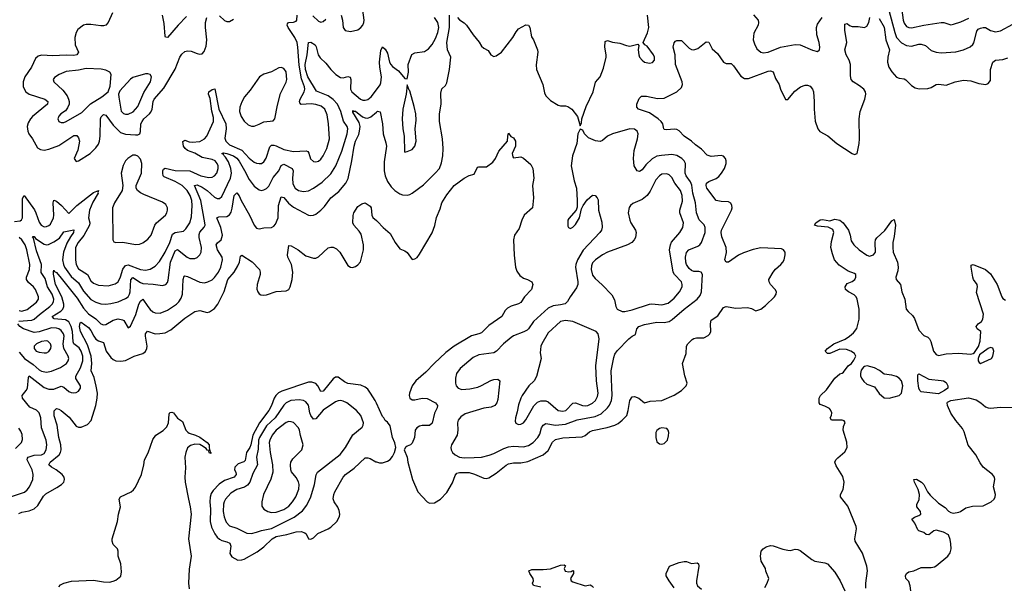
# Model space of a CAD drawing. Header units: inches. Extents: x 1649636 to 1815363, y 506543 to 641975.
# Tile 52 of 256: x 1737113 to 1745082, y 531446 to 536034. Entities that reach past the tile are written whole.
import ezdxf

# ---------------------------------------------------------------- set-up
doc = ezdxf.new("R2010")
doc.units = ezdxf.units.IN
doc.header["$MEASUREMENT"] = 0
doc.layers.add('B7533', color=7, linetype='Continuous')
doc.layers.add('B7543', color=7, linetype='Continuous')

msp = doc.modelspace()

# ---------------------------------------------------------------- linework, layer by layer
at = {"layer": 'B7533', "color": 5}
for points, elevation in [([(1737070, 534399.7), (1737116, 534404), (1737127.9, 534412.1), (1737135.3, 534430), (1737135, 534585), (1737150, 534610.2), (1737232.7, 534492.7), (1737244.5, 534470), (1737270, 534393.4), (1737286.4, 534370), (1737310, 534355.3), (1737330, 534358.5), (1737350, 534367.8), (1737361.2, 534378.8), (1737386, 534430), (1737389.9, 534450.1), (1737384, 534550), (1737390, 534571.8), (1737410, 534564.1), (1737450.1, 534530), (1737510, 534465.3), (1737575, 534530), (1737710, 534633.5), (1737750, 534651.5), (1737744.7, 534635.3), (1737747.1, 534630), (1737703.8, 534556.2), (1737679.3, 534490), (1737670.1, 534430.1), (1737679.4, 534390), (1737677.2, 534370), (1737633.3, 534286.7), (1737585.7, 534230), (1737565.9, 534190), (1737563.6, 534090), (1737571.3, 534050), (1737590, 534015.2), (1737661.6, 533970), (1737690, 533919.7), (1737710, 533900.2), (1737750, 533884.8), (1737830, 533878.3), (1737886.2, 533893.8), (1737910, 533910.3), (1737929.5, 533950.5), (1737946.6, 534013.4), (1737970, 534044.1), (1737990, 534048), (1738090, 534010.6), (1738130, 534004.2), (1738170, 534014), (1738210, 534037.1), (1738243.9, 534076.1), (1738290, 534150.2), (1738328.5, 534230), (1738350, 534296.1), (1738370, 534309.6), (1738437.6, 534322.4), (1738458.7, 534341.3), (1738488.8, 534390), (1738503.9, 534436.1), (1738509, 534529), (1738506, 534570), (1738492, 534610), (1738467.2, 534650), (1738427.6, 534690), (1738370, 534724.1), (1738282.2, 534762.2), (1738275.2, 534770), (1738271.2, 534790), (1738270.7, 534810), (1738276.5, 534823.5), (1738289.9, 534830.1), (1738370, 534812), (1738490, 534810.1), (1738580.3, 534770), (1738643.9, 534756.1), (1738670, 534758.4), (1738690, 534768), (1738708.5, 534791.5), (1738719.5, 534830), (1738718.3, 534850), (1738711.7, 534870), (1738694.6, 534890), (1738670, 534902.5), (1738590, 534916.7), (1738530, 534952.4), (1738470, 534975.4), (1738451.1, 534990), (1738439.9, 535010), (1738432.3, 535047.7), (1738450, 535056.8), (1738484.7, 535044.7), (1738510, 535041.3), (1738570, 535047), (1738610, 535068.3), (1738628.6, 535091.4), (1738682.5, 535210), (1738682.1, 535242.1), (1738668.2, 535291.8), (1738654.5, 535394.5), (1738641.1, 535430), (1738644, 535450), (1738670, 535467.6), (1738693.6, 535473.6), (1738723.8, 535310), (1738780.4, 535190), (1738784.3, 535150), (1738773.3, 535073.3), (1738780.1, 535050), (1738810, 535021.3), (1738910, 534978.4), (1738970, 534913.6), (1739010, 534880.6), (1739030, 534871.1), (1739050, 534868), (1739070, 534870.3), (1739090, 534883.7), (1739107.6, 534912.4), (1739136.5, 535003.5), (1739150, 535018.7), (1739170, 535018.8), (1739190, 535011.5), (1739250, 534981.2), (1739330, 534965.1), (1739432.6, 534972.6), (1739445, 534965), (1739452.6, 534952.6), (1739466.1, 534906.1), (1739490, 534884.9), (1739510, 534883.2), (1739530, 534889.2), (1739550, 534904), (1739570, 534930.4), (1739598.8, 534990), (1739621.6, 535070), (1739613.3, 535190), (1739602.3, 535262.3), (1739581.6, 535310), (1739552.9, 535332.9), (1739510, 535347), (1739473, 535353), (1739390, 535348.2), (1739380.4, 535360.4), (1739377.1, 535370), (1739383.1, 535390), (1739416.6, 535450), (1739421.8, 535470), (1739419.2, 535490), (1739394.9, 535554.9), (1739374.3, 535665.7), (1739365, 535810), (1739358, 535850), (1739340.2, 535890), (1739285.4, 535970), (1739277.1, 535990), (1739280.2, 535999.8), (1739288.1, 536011.9), (1739330, 536013.5), (1739350, 536021.1), (1739355.8, 536030), (1739359.2, 536070)], 380), ([(1737864.8, 536090), (1737830, 536011.1), (1737811.4, 535990), (1737790, 535982.7), (1737770, 535983), (1737690, 535994.8), (1737650, 535995), (1737628.2, 535990), (1737584.5, 535955.5), (1737569.3, 535930.7), (1737558.4, 535890), (1737563.1, 535830), (1737589.3, 535770), (1737576.1, 535750), (1737550, 535744.7), (1737490, 535747), (1737381.7, 535741.7), (1737290, 535745.4), (1737262, 535738), (1737241.2, 535718.8), (1737208.6, 535650), (1737154.7, 535570), (1737141.6, 535530), (1737142.4, 535490), (1737163.6, 535450), (1737190.4, 535430), (1737316.5, 535390), (1737341.8, 535370), (1737336.9, 535350), (1737216.9, 535250), (1737200.6, 535230), (1737182.2, 535197.8), (1737174, 535170), (1737178, 535130), (1737187.3, 535110), (1737217.2, 535070), (1737257.1, 534997.1), (1737282.2, 534982.2), (1737310, 534977.6), (1737350, 534985.5), (1737430, 535016.2), (1737550, 535094.6), (1737574.6, 535094.6), (1737590, 535077.1), (1737596.5, 535050), (1737583.9, 534976.1), (1737553, 534910), (1737570, 534886), (1737590, 534890.6), (1737683.1, 534950), (1737730, 534995.2), (1737750, 535024.7), (1737759.6, 535050), (1737765.3, 535090), (1737767.5, 535230), (1737773.4, 535246.6), (1737790, 535266.3), (1737810, 535259.6), (1737870, 535179.4), (1737930, 535120.2), (1737970, 535107), (1738050, 535100.9), (1738070, 535100.4), (1738086, 535110), (1738091.9, 535128.1), (1738094.7, 535190), (1738103, 535210), (1738117, 535230), (1738164.8, 535270), (1738175.4, 535284.6), (1738184.9, 535310), (1738192.7, 535370), (1738201.9, 535390), (1738280.7, 535479.3), (1738370, 535633.8), (1738410.3, 535729.7), (1738425.7, 535754.3), (1738450, 535775.8), (1738470, 535782.5), (1738500, 535780), (1738550, 535758.6), (1738570, 535754.6), (1738590, 535758.4), (1738605.1, 535774.9), (1738621.8, 535818.2), (1738628.7, 535870), (1738617.3, 535970), (1738617.3, 536010), (1738627.9, 536052.1)], 420), ([(1738461.7, 536058.3), (1738394.6, 535990), (1738310, 535888.3), (1738293.3, 535893.3), (1738290, 535899), (1738282.7, 536002.7), (1738267.8, 536070)], 420), ([(1738730, 536063.9), (1738770, 536027.6), (1738790, 536018), (1738810, 536019.5), (1738842.7, 536037.3)], 420), ([(1739486.1, 536066.1), (1739530, 536020.3), (1739550, 536013.6), (1739570, 536019.7), (1739590, 536037.3)], 380), ([(1739713.8, 536070), (1739726.7, 536030), (1739730.4, 535970), (1739746, 535946), (1739790, 535937.6), (1739850, 535952.4), (1739873.3, 535970), (1739889.6, 535990), (1739897.2, 536010), (1739901, 536030), (1739891.2, 536110)], 380), ([(1737106.3, 533593.7), (1737210, 533601), (1737230, 533608.1), (1737273, 533647), (1737356.5, 533710), (1737376.5, 533730), (1737386.7, 533750), (1737388.9, 533770), (1737377.1, 533810), (1737338.8, 533870), (1737318.6, 533938.6), (1737285.5, 533985.5), (1737289.5, 534050), (1737250, 534161), (1737223.6, 534263.6), (1737217.6, 534270), (1737222.2, 534277.8), (1737230, 534277.8), (1737242.1, 534262.1), (1737310, 534215.8), (1737330, 534211.4), (1737346.1, 534213.9), (1737390, 534235), (1737435.8, 534264.2), (1737470, 534314.5), (1737551.1, 534331.1), (1737547.9, 534310), (1737523.4, 534276.6), (1737494.8, 534225.2), (1737468, 534150), (1737460.1, 534090), (1737467.5, 534050), (1737476.8, 534030), (1737530, 533953), (1737590, 533904.2), (1737630, 533835.3), (1737690, 533768.7), (1737730, 533745.1), (1737770, 533732.4), (1737810, 533729.4), (1737850, 533736.3), (1737910.3, 533750.3), (1737970, 533776), (1737990, 533790.2), (1738001.9, 533810), (1738006.7, 533830), (1738012.2, 533927.8), (1738030, 533946.8), (1738090, 533906.6), (1738110, 533898.4), (1738192.9, 533892.9), (1738270, 533881.7), (1738294.5, 533890), (1738310, 533905.5), (1738316, 533924), (1738333.1, 534070), (1738370, 534160.7), (1738390, 534172), (1738469.6, 534109.6), (1738490, 534099.8), (1738530, 534099.7), (1738550, 534109.2), (1738570.4, 534129.6), (1738581, 534150), (1738585, 534190), (1738565.7, 534270), (1738564.6, 534295.4), (1738570, 534313.8), (1738606.5, 534353.5), (1738613, 534370), (1738612.6, 534387.4), (1738578.8, 534570), (1738528.3, 534691.7), (1738550, 534695.8), (1738590, 534677.4), (1738630.4, 534650.4), (1738690, 534597.7), (1738710, 534585.8), (1738730, 534584.5), (1738750, 534601.7), (1738819.7, 534750), (1738828.3, 534790), (1738822.9, 534830), (1738802.8, 534882.8), (1738779.7, 534919.7), (1738767.9, 534930), (1738763.2, 534943.2), (1738750, 534950.8), (1738763.3, 534956.7), (1738788.6, 534951.4), (1738843.5, 534930), (1738871.6, 534911.6), (1738890, 534887.9), (1738933, 534813), (1738970, 534739.7), (1739010, 534686), (1739050, 534654.9), (1739070, 534651.6), (1739090, 534655.6), (1739110, 534666.3), (1739130, 534685.3), (1739163.2, 534756.8), (1739210.5, 534810), (1739230, 534853.4), (1739250, 534864.7), (1739318.6, 534830), (1739325.3, 534810), (1739319.6, 534750), (1739324.3, 534704.3), (1739342, 534670), (1739370, 534650.2), (1739410, 534641.8), (1739450, 534648.4), (1739490, 534668.2), (1739560.8, 534719.2), (1739630, 534786.7), (1739671.5, 534850), (1739719, 534970), (1739762, 535110), (1739767.9, 535150), (1739762.7, 535170), (1739732.9, 535212.9), (1739711.8, 535290), (1739684.7, 535350), (1739650, 535388), (1739610, 535417.3), (1739516, 535456), (1739445.2, 535570), (1739427.1, 535630), (1739422.4, 535670), (1739439.5, 535750), (1739450, 535847.7), (1739470, 535852.4), (1739503.6, 535830), (1739512.7, 535812.7), (1739529.4, 535750), (1739544.7, 535724.7), (1739590, 535681.3), (1739631, 535630), (1739671.1, 535590), (1739710, 535564.5), (1739730, 535561.6), (1739770, 535573.2), (1739787, 535567), (1739792.7, 535550), (1739790, 535471.3), (1739800.2, 535450), (1739870, 535391.3), (1739890, 535382.6), (1739910, 535381.1), (1739930, 535387.7), (1739958.2, 535410), (1740000, 535466)], 360), ([(1737030, 532166.8), (1737152.2, 532207.8), (1737174.1, 532225.9), (1737191.8, 532250), (1737218.8, 532310), (1737221.6, 532350), (1737214.6, 532390), (1737174.7, 532470), (1737177.3, 532482.7), (1737181.7, 532490), (1737230, 532508.3), (1737290, 532510.8), (1737310, 532521.8), (1737327.6, 532550), (1737332.3, 532590), (1737326.6, 532630), (1737290, 532729.4), (1737284.4, 532810), (1737270.6, 532850), (1737250, 532873.2), (1737196.2, 532896.2), (1737135.6, 532970), (1737133.5, 532990), (1737165.8, 533030), (1737176.3, 533050), (1737183, 533137), (1737190, 533150.2), (1737310, 533055.1), (1737350, 533041.2), (1737390, 533042.4), (1737450, 533065), (1737470, 533057.5), (1737510, 533023.6), (1737530, 533014.9), (1737550, 533012.9), (1737570, 533014.9), (1737590, 533024.4), (1737605.1, 533050), (1737604.4, 533070), (1737567.1, 533127.1), (1737566.3, 533146.3), (1737605.3, 533214.7), (1737623, 533270), (1737623.1, 533310), (1737611.9, 533350), (1737595.5, 533375.5), (1737551.3, 533410), (1737544.6, 533424.6), (1737541, 533510), (1737530, 533548), (1737510, 533587.8), (1737483.6, 533603.6), (1737392.4, 533612.4), (1737377.2, 533630), (1737447.3, 533672.7), (1737462, 533690), (1737470.7, 533710), (1737470.6, 533730), (1737454.1, 533790), (1737402.8, 533890), (1737387.4, 533972.6), (1737386, 533994), (1737390, 534004.9), (1737394.6, 533994.6), (1737410, 533986.9), (1737450, 533941.4), (1737577.4, 533777.4), (1737630, 533698.6), (1737670, 533652.6), (1737730.5, 533610.5), (1737770, 533572.2), (1737790, 533563.8), (1737810, 533565.4), (1737870, 533599.8), (1737910.1, 533610.1), (1737944.5, 533604.5), (1737956.9, 533596.9), (1737990, 533538.8), (1738010, 533550.8), (1738052.2, 533647.8), (1738078.1, 533730), (1738090, 533755.6), (1738110, 533770.4), (1738149.5, 533710), (1738170, 533686.7), (1738190, 533669.3), (1738210, 533659.3), (1738250, 533658), (1738310, 533682.7), (1738381.8, 533730), (1738401.2, 533750), (1738420.3, 533779.7), (1738430.4, 533810), (1738435.3, 533930), (1738443.9, 533956.1), (1738450, 533959.6), (1738470, 533955.2), (1738570, 533907.5), (1738610, 533904.2), (1738635.1, 533910), (1738670, 533927.9), (1738690, 533946.5), (1738723.1, 533990), (1738740.7, 534030), (1738754.2, 534090), (1738751.6, 534110), (1738713.4, 534170), (1738702.2, 534210), (1738713.6, 534226.4), (1738743.9, 534250), (1738753.1, 534290), (1738740.2, 534350), (1738708.7, 534430), (1738723.4, 534436.6), (1738790, 534438.8), (1738810, 534452.8), (1738823.7, 534476.3), (1738833.7, 534506.3), (1738849.3, 534610), (1738870, 534632.2), (1738890, 534608.2), (1738905.7, 534570), (1738972.1, 534450), (1739010, 534370.4), (1739030, 534346), (1739050, 534339.3), (1739090, 534347.4), (1739150, 534350.3), (1739170, 534360.9), (1739183.1, 534376.9), (1739205.6, 534430), (1739207.6, 534530), (1739230, 534600.5), (1739250, 534594.3), (1739289.1, 534549.1), (1739330, 534516.5), (1739450, 534450.3), (1739470, 534447.2), (1739490, 534450.3), (1739510, 534459.6), (1739550, 534490.3), (1739579.5, 534520.5), (1739629.8, 534590), (1739696.8, 534643.2), (1739752, 534710), (1739771.9, 534748.1), (1739800.5, 534890), (1739818.7, 535010), (1739830.4, 535050), (1739856.4, 535103.6), (1739863.8, 535130), (1739867.2, 535170), (1739861.6, 535201.6), (1739810, 535285.6), (1739810, 535298.8), (1739813.8, 535293.8), (1739830, 535293.8), (1739888.1, 535248.1), (1739910, 535239), (1739930, 535236.8), (1739954.1, 535245.9), (1740000, 535283.7)], 340), ([(1737105.4, 532034.6), (1737130, 532047.2), (1737190, 532057.3), (1737230, 532073.7), (1737259.6, 532100.4), (1737305.8, 532174.2), (1737325.4, 532194.6), (1737414.8, 532245.2), (1737450.7, 532269.3), (1737470.6, 532289.4), (1737476.4, 532310), (1737472.9, 532330), (1737457.6, 532350), (1737408.7, 532390), (1737370.9, 532410.9), (1737348.8, 532430), (1737359.8, 532450), (1737431.3, 532510), (1737443.4, 532530), (1737448.5, 532550), (1737445.9, 532590), (1737429.4, 532650.6), (1737415, 532750), (1737392.8, 532827.2), (1737393.3, 532866.7), (1737410, 532884.2), (1737430, 532880.8), (1737450, 532870.2), (1737514.5, 532814.5), (1737570, 532741.1), (1737590, 532733.4), (1737610, 532735.3), (1737663.1, 532756.9), (1737692.2, 532787.8), (1737729.2, 532910.8), (1737740.8, 532970), (1737742.1, 533010), (1737733.1, 533066.9), (1737715.1, 533135.1), (1737690.5, 533190), (1737695.6, 533250), (1737690.6, 533310), (1737660.8, 533400.8), (1737606.2, 533510), (1737597.7, 533550), (1737601.6, 533578.4), (1737610, 533585.3), (1737670, 533541.6), (1737690, 533516.6), (1737712.8, 533470), (1737730, 533445.9), (1737750, 533433.5), (1737790, 533420.3), (1737813.8, 533350), (1737850, 533297.4), (1737870, 533281.2), (1737890, 533272.3), (1737930, 533267.3), (1737950, 533270.2), (1737970, 533275), (1738039.5, 533310), (1738109, 533331), (1738130, 533347), (1738140.7, 533370), (1738143.7, 533390), (1738129.9, 533469.9), (1738130.8, 533489.2), (1738147.6, 533512.4), (1738210, 533491), (1738248.4, 533491.6), (1738290, 533499.2), (1738337.2, 533522.8), (1738450, 533615.6), (1738530, 533672), (1738570, 533677.6), (1738630, 533663.8), (1738650, 533668.4), (1738690, 533694.9), (1738716.9, 533730), (1738766.6, 533833.4), (1738798.1, 533930), (1738848.1, 533990), (1738879.2, 534040.8), (1738892, 534070), (1738901.2, 534118.8), (1738910, 534127.2), (1738994, 534074), (1739054, 534010), (1739059.3, 533990), (1739058.4, 533970), (1739034.2, 533890), (1739032.3, 533852.3), (1739039.5, 533830), (1739050, 533814.9), (1739065.4, 533805.4), (1739082.6, 533802.6), (1739110, 533805.8), (1739190, 533832.7), (1739270, 533837.4), (1739290, 533848.7), (1739302.4, 533870), (1739318.7, 533930), (1739323.7, 533990), (1739311.8, 534050), (1739283.7, 534110), (1739281.2, 534130), (1739290, 534206), (1739310, 534202.6), (1739366, 534170), (1739430, 534121.5), (1739490, 534101.3), (1739510, 534101.6), (1739530, 534112.7), (1739610, 534185.5), (1739630, 534192.7), (1739650, 534192.7), (1739677.4, 534177.4), (1739704.9, 534150), (1739770, 534042.8), (1739790, 534030.7), (1739807.3, 534027.3), (1739830, 534034.9), (1739850, 534048.4), (1739870, 534074), (1739894.7, 534170), (1739896.5, 534210), (1739876.4, 534296.4), (1739861.5, 534321.5), (1739817.4, 534370), (1739810, 534389.2), (1739811.5, 534448.5), (1739818, 534470), (1739850, 534521), (1739882, 534542), (1739910, 534551), (1739950, 534524.7), (1739957.3, 534510), (1739962.8, 534450), (1739970.7, 534430.7), (1740000, 534406.9)], 320), ([(1737110, 533678.7), (1737130, 533673.5), (1737173.9, 533686.1), (1737250, 533745.2), (1737265, 533770), (1737266, 533790), (1737241.1, 533850), (1737225.8, 533870), (1737184.4, 533904.4), (1737169.4, 533930), (1737169, 533950), (1737192.4, 534010), (1737196.1, 534050), (1737170.8, 534170), (1737157.9, 534210), (1737131.3, 534250), (1737110, 534270.3)], 380), ([(1737110, 533340.6), (1737152.4, 533290), (1737220.9, 533240.9), (1737270, 533198.9), (1737290, 533188.3), (1737330, 533179.8), (1737370, 533187.7), (1737443.3, 533216.7), (1737490.9, 533249.1), (1737505.8, 533270), (1737509.8, 533290), (1737504.2, 533310), (1737469.5, 533370), (1737466.2, 533410), (1737471.8, 533471.8), (1737468.7, 533490), (1737450, 533517.6), (1737430.3, 533530.3), (1737410, 533536.3), (1737370, 533537.7), (1737270, 533504.8), (1737230, 533500.9), (1737144.8, 533530), (1737113.2, 533550), (1737097.5, 533570)], 360), ([(1740000, 532928.2), (1739990, 532949.7), (1739953, 533010), (1739930, 533040.8), (1739910, 533058.2), (1739874.1, 533074.1), (1739770, 533088.9), (1739741.4, 533101.4), (1739690, 533139.1), (1739670, 533139.8), (1739650, 533126.6), (1739570, 533025.6), (1739550, 533023), (1739526, 533070), (1739508.4, 533088.4), (1739477.9, 533097.9), (1739450, 533097.8), (1739234.8, 533025.2), (1739208.1, 533011.9), (1739184.8, 532990), (1739171.5, 532968.5), (1739150.5, 532910), (1739130.1, 532869.9), (1739053.8, 532770), (1739001, 532670), (1738984.1, 532590), (1738975.5, 532570), (1738947.7, 532530), (1738936.8, 532463.2), (1738926, 532454), (1738882.5, 532437.5), (1738853.6, 532410), (1738852.2, 532390), (1738862.5, 532370), (1738865.4, 532350), (1738848.2, 532330), (1738770, 532301.1), (1738727.7, 532272.3), (1738678.6, 532221.4), (1738663.6, 532196.4), (1738653.5, 532166.5), (1738651.6, 532130), (1738658.1, 532070), (1738655.5, 531970), (1738665.4, 531925.4), (1738691.6, 531871.6), (1738710, 531844.2), (1738730, 531826), (1738750, 531815.7), (1738790, 531807), (1738813.8, 531793.8), (1738820.5, 531770), (1738813.4, 531710), (1738830, 531683.2), (1738877.8, 531657.8), (1738910, 531658.9), (1738930, 531666.5), (1739035.7, 531724.3), (1739090, 531766.2), (1739156.3, 531830), (1739190, 531849.2), (1739274.7, 531865.3), (1739350, 531886.4), (1739390.2, 531890.2), (1739419.9, 531879.9), (1739430.7, 531870), (1739450, 531831.3), (1739470, 531828.2), (1739490, 531838), (1739526.7, 531873.3), (1739609.6, 531910), (1739630, 531923.6), (1739679.2, 531970), (1739701.4, 532010), (1739703.5, 532030), (1739698.3, 532058.3), (1739686.7, 532086.7), (1739657.6, 532130), (1739650, 532154), (1739655.1, 532190), (1739663.6, 532210), (1739729.7, 532330), (1739750, 532351.4), (1739818.8, 532401.2), (1739910, 532484.9), (1739930, 532487), (1739950, 532480.3), (1739994.1, 532454.1), (1740000, 532452.6)], 320), ([(1737430, 531442), (1737443.2, 531456.8), (1737470, 531470.8), (1737532.1, 531487.9), (1737710, 531494.4), (1737790, 531482), (1737840.2, 531479.8), (1737870, 531486), (1737890, 531496), (1737932.3, 531527.7), (1737936.6, 531563.4), (1737931.2, 531628.8), (1737911.1, 531690), (1737911.1, 531731.1), (1737903.7, 531750), (1737870, 531785.2), (1737861.6, 531810), (1737861.6, 531830), (1737904, 531970), (1737911.5, 532030), (1737929.5, 532090), (1737917.2, 532150), (1737928.7, 532170), (1738015.1, 532210), (1738034.1, 532225.9), (1738050.9, 532249.1), (1738097.7, 532350), (1738118, 532430), (1738122.8, 532470), (1738152.4, 532527.6), (1738190, 532633.4), (1738215.6, 532670), (1738273.4, 532706.6), (1738304, 532736), (1738317.7, 532770), (1738321.4, 532838.6), (1738327.2, 532852.8), (1738343.3, 532856.7), (1738358.4, 532850), (1738390, 532808.2), (1738430, 532779.3), (1738458.5, 532710), (1738472.9, 532692.9), (1738484.7, 532684.7), (1738535.6, 532670), (1738570, 532653.3), (1738630.4, 532610), (1738646.4, 532590), (1738647.3, 532567.3), (1738655.5, 532535.5), (1738661, 532530), (1738659.8, 532520.2), (1738650, 532522.7), (1738644.8, 532535.2), (1738646.3, 532546.3), (1738630, 532548.3), (1738621.8, 532561.8), (1738585.5, 532585.5), (1738570, 532592.9), (1738530, 532596.8), (1738494.4, 532585.6), (1738472.4, 532567.6), (1738456.3, 532530), (1738449.4, 532490.6), (1738453.9, 532406.1), (1738448.7, 532330), (1738451.2, 532290), (1738478, 532150), (1738494, 532090), (1738500.4, 532030), (1738479.3, 531830), (1738501.9, 531690), (1738483.4, 531583.4), (1738479.2, 531470), (1738485.7, 531425.7)], 280), ([(1737078.6, 532561.4), (1737126.8, 532610), (1737134.9, 532634.9), (1737133.9, 532673.9), (1737123.1, 532703.1), (1737104.9, 532724.9)], 360)]:
    msp.add_lwpolyline(points, dxfattribs=dict(at, elevation=elevation))
for points, elevation in [([(1739230, 535647.2), (1739210, 535645.1), (1739150, 535612.4), (1739090, 535593.7), (1739054, 535570), (1738978.1, 535461.9), (1738933.7, 535410), (1738910, 535368), (1738895.1, 535324.9), (1738891.6, 535290), (1738905.5, 535250), (1738930, 535212), (1738962.8, 535182.8), (1738990, 535170.9), (1739010, 535170.8), (1739050, 535186.8), (1739090, 535206.2), (1739164.4, 535215.6), (1739179.1, 535230), (1739198.9, 535341.1), (1739224, 535436), (1739270, 535526.4), (1739275.9, 535550), (1739270, 535612.6), (1739250, 535638.8)], 420), ([(1737650, 535638.7), (1737590, 535625.3), (1737490, 535613.8), (1737433, 535590), (1737393.8, 535566.2), (1737383, 535550), (1737390.6, 535530), (1737462.9, 535462.9), (1737496.6, 535416.6), (1737509.4, 535390), (1737514.5, 535370), (1737513.2, 535350), (1737501.3, 535318.7), (1737483.8, 535296.2), (1737444.9, 535270), (1737430, 535253.6), (1737422.6, 535230), (1737430.4, 535210.4), (1737450, 535202), (1737470, 535201.7), (1737490, 535209), (1737617.3, 535282.7), (1737686.6, 535353.4), (1737778.9, 535410), (1737828, 535450), (1737845.7, 535494.3), (1737853.3, 535590), (1737843.7, 535610), (1737810, 535625.1), (1737771.7, 535631.7)], 440), ([(1738150, 535595.8), (1738130, 535595.1), (1738030, 535566.3), (1738010, 535551.6), (1737922.3, 535457.7), (1737913.4, 535430), (1737914.1, 535405.9), (1737934, 535294), (1737953.1, 535273.1), (1737970, 535267.8), (1737990, 535269.4), (1738032.2, 535287.8), (1738070.5, 535330), (1738116.8, 535443.2), (1738172.9, 535530), (1738180.5, 535570), (1738169.7, 535589.7)], 440), ([(1738050, 534936.9), (1738030, 534935.4), (1737988.8, 534910), (1737970, 534889.6), (1737950, 534852.3), (1737935.2, 534790), (1737947, 534690), (1737941.7, 534650), (1737879.8, 534550), (1737864.4, 534510), (1737867.4, 534250), (1737875.8, 534235.8), (1737890.3, 534230.3), (1737949.1, 534230.9), (1738050, 534212), (1738083.3, 534216.7), (1738110, 534227.5), (1738150, 534256.8), (1738178.3, 534290), (1738207.5, 534370), (1738219.6, 534390), (1738292.4, 534450), (1738304.9, 534470), (1738310.4, 534490), (1738309.2, 534509.2), (1738296.3, 534536.3), (1738270, 534556.8), (1738117.7, 534617.7), (1738091.2, 534631.2), (1738067.6, 534650), (1738055.8, 534670), (1738055, 534690), (1738098.5, 534790), (1738101.5, 534870), (1738090, 534905.1), (1738070, 534927.6)], 420), ([(1737330, 533433.2), (1737290, 533428.8), (1737248.7, 533410), (1737230.3, 533390), (1737230.3, 533370), (1737247.2, 533350), (1737270, 533340.7), (1737310, 533335), (1737330, 533337.2), (1737350, 533346.9), (1737365.3, 533370), (1737367.6, 533390), (1737361.5, 533410), (1737340.9, 533430)], 380), ([(1739374.5, 532954.5), (1739308.2, 532950), (1739270, 532932), (1739250, 532913), (1739179.6, 532810), (1739110, 532746.2), (1739053.8, 532650), (1739046.8, 532630), (1739042.8, 532557.2), (1739030.1, 532490), (1739036.3, 532430), (1739001, 532359), (1738975.9, 532290), (1738955.9, 532264.1), (1738932.7, 532247.3), (1738870, 532229.9), (1738821.2, 532198.8), (1738779, 532150), (1738767.3, 532130), (1738762.2, 532110), (1738760.9, 532050), (1738769.1, 532009.1), (1738784.9, 531964.9), (1738810, 531935.2), (1738870, 531915.4), (1738950, 531874.7), (1738990, 531873), (1739030, 531883.5), (1739070, 531897.7), (1739150, 531914.7), (1739190, 531931.6), (1739334.5, 532005.5), (1739402.6, 532057.4), (1739437.6, 532102.4), (1739470.3, 532169.7), (1739497.9, 532270), (1739512.4, 532347.6), (1739523.1, 532370), (1739706.2, 532513.8), (1739749, 532570), (1739808.2, 532671.8), (1739886, 532734), (1739894, 532750), (1739894.7, 532770), (1739873.5, 532830), (1739838.3, 532870), (1739760.5, 532930), (1739730, 532946), (1739710, 532949.7), (1739690, 532947.2), (1739670, 532938.5), (1739570, 532872.7), (1739510, 532801.6), (1739490, 532798.8), (1739470, 532828.7), (1739461.8, 532850), (1739450, 532912.8), (1739430, 532939.3), (1739410, 532949)], 340), ([(1739290, 532778.8), (1739270, 532770.7), (1739190, 532709.2), (1739155.7, 532670), (1739136.2, 532630), (1739131.9, 532610), (1739139.5, 532530), (1739159.7, 532430), (1739161.8, 532370), (1739145.5, 532314.5), (1739087.5, 532190), (1739073.8, 532130), (1739073.3, 532093.3), (1739088.4, 532070), (1739122, 532050), (1739150, 532042.2), (1739190, 532045.7), (1739250, 532068.3), (1739290, 532095.5), (1739321.3, 532130), (1739349.1, 532170), (1739371.5, 532231.5), (1739374.8, 532270), (1739370.6, 532290.6), (1739350, 532327.8), (1739313.4, 532373.4), (1739307.1, 532390), (1739304.4, 532430), (1739308.2, 532450), (1739322.9, 532477.1), (1739397, 532550), (1739407.3, 532590), (1739385.8, 532665.8), (1739378.5, 532710), (1739369.8, 532729.8), (1739330, 532771.1), (1739310, 532778.5)], 360)]:
    msp.add_lwpolyline(points, close=True, dxfattribs=dict(at, elevation=elevation))
at = {"layer": 'B7543', "color": 5}
for points, elevation in [([(1740000, 535283.7), (1740010, 535292), (1740030, 535286.8), (1740049.4, 535190), (1740054, 535110), (1740077, 535037), (1740080.9, 535010), (1740063.8, 534883.8), (1740062.7, 534810), (1740070, 534768.5), (1740090, 534724.2), (1740120.5, 534680.5), (1740150, 534650.3), (1740190, 534623.7), (1740210, 534615.8), (1740247.7, 534612.3), (1740270, 534617.1), (1740290, 534628), (1740382.3, 534697.7), (1740476.3, 534790), (1740509.7, 534830), (1740526.3, 534873.7), (1740536.4, 534930), (1740540.8, 534990), (1740533.7, 535070), (1740510.6, 535210), (1740511.7, 535270), (1740523.5, 535350), (1740522.4, 535437.6), (1740530, 535474.8), (1740558.3, 535501.7), (1740570, 535521), (1740592, 535630), (1740602, 535730), (1740574.5, 535790), (1740569.5, 535850), (1740592.5, 535970), (1740591.5, 536070)], 340), ([(1740000, 535466), (1740030, 535506.3), (1740037, 535523), (1740042.5, 535570), (1740026.7, 535650), (1740024.4, 535690), (1740037, 535783), (1740050, 535812.7), (1740070, 535795.8), (1740090, 535763.8), (1740106.2, 535690), (1740116.9, 535670), (1740130, 535654.3), (1740179.2, 535619.2), (1740230, 535558), (1740250, 535554), (1740258.7, 535610), (1740258.3, 535670), (1740287.9, 535752.1), (1740310, 535764), (1740390, 535775.5), (1740422, 535798), (1740450, 535831.5), (1740479.4, 535880.6), (1740498.1, 535930), (1740505.5, 535970), (1740497.5, 536010), (1740469.3, 536050)], 360), ([(1740000, 534406.9), (1740010, 534398.8), (1740053.4, 534350), (1740110, 534302), (1740152.2, 534230), (1740190, 534179.1), (1740230, 534163), (1740248.8, 534148.8), (1740290, 534093), (1740310, 534096.4), (1740330, 534108.5), (1740350, 534134.9), (1740450, 534308.5), (1740471.8, 534368.2), (1740486.9, 534433.1), (1740516.6, 534503.4), (1740529.7, 534550), (1740570, 534615.8), (1740630, 534691.7), (1740710, 534750.4), (1740750, 534770.7), (1740790, 534782.8), (1740811.6, 534828.4), (1740821.7, 534838.3), (1740830, 534843), (1740890, 534843.1), (1740941.4, 534878.6), (1740963.7, 534910), (1740991.9, 534968.1), (1741060.9, 535050), (1741062.7, 535090), (1741070, 535116), (1741087.1, 535087.1), (1741110, 535078), (1741125.3, 535050), (1741124.4, 535010), (1741099.5, 534950), (1741103.1, 534923.1), (1741110, 534914.8), (1741170, 534922), (1741190, 534911.3), (1741250, 534861), (1741266.8, 534830), (1741273.4, 534750), (1741264, 534690), (1741270.4, 534590), (1741262.4, 534510), (1741197, 534450), (1741177.4, 534410), (1741156.5, 534343.5), (1741118.7, 534290), (1741110.4, 534250), (1741113.9, 534126.1), (1741125.2, 534030), (1741136.1, 533996.1), (1741161.3, 533961.3), (1741190, 533941.7), (1741222.8, 533930), (1741258, 533910), (1741266, 533890), (1741254.9, 533850), (1741199.3, 533790), (1741170, 533743.7), (1741150, 533732), (1741090, 533715.1), (1741061.1, 533698.9), (1741041.8, 533678.2), (1741014.9, 533630), (1740910, 533558.7), (1740850, 533498), (1740830, 533488.6), (1740770, 533472.9), (1740628.9, 533390), (1740561.9, 533338.1), (1740467.4, 533250), (1740400.9, 533179.1), (1740320.3, 533110), (1740290.3, 533070), (1740267.4, 533010), (1740265.7, 532990), (1740270.6, 532970), (1740290, 532956.4), (1740310, 532954.9), (1740370, 532970.3), (1740410, 532965.3), (1740477.3, 532930), (1740494.4, 532910), (1740491.7, 532890), (1740471.1, 532848.9), (1740450, 532766), (1740430, 532747.3), (1740370, 532747.3), (1740350, 532742.9), (1740328.2, 532730), (1740313, 532710), (1740308.4, 532650), (1740290, 532604), (1740276, 532590), (1740250, 532580.9), (1740234.8, 532570), (1740223.8, 532550), (1740248.2, 532490), (1740253.7, 532450), (1740292.9, 532310), (1740334.6, 532210), (1740410, 532128.7), (1740430, 532119.5), (1740470, 532120.3), (1740519.7, 532150), (1740570, 532205.5), (1740616.3, 532283.7), (1740636, 532344), (1740650, 532361.7), (1740672.7, 532367.3), (1740750, 532366.4), (1740793.8, 532353.8), (1740870, 532320.9), (1740890, 532317.4), (1740910, 532323.6), (1740970, 532360.7), (1741050, 532426.2), (1741070, 532437.7), (1741110, 532445.7), (1741170, 532444.8), (1741224.9, 532455.1), (1741350.4, 532509.6), (1741390, 532545.3), (1741426.4, 532613.6), (1741450, 532634.4), (1741510, 532647.2), (1741665.2, 532654.8), (1741690, 532666.9), (1741724.4, 532695.6), (1741750, 532707), (1741867.8, 532732.2), (1741929.6, 532750), (1741956.3, 532763.7), (1741989.8, 532790), (1742025.3, 532830), (1742038.6, 532870), (1742050, 532950.8), (1742070, 532980.7), (1742090, 532982), (1742124.7, 532970), (1742170, 532931.3), (1742216, 532944), (1742310, 532950.3), (1742410, 532993.8), (1742469.6, 533030), (1742507, 533070), (1742515.1, 533090), (1742495.6, 533150), (1742478.4, 533250), (1742507.6, 533330), (1742509.4, 533390), (1742521.2, 533410), (1742555.6, 533444.4), (1742568.4, 533451.6), (1742590, 533456.9), (1742650, 533458.3), (1742684.9, 533475.1), (1742698.4, 533490), (1742705.1, 533510), (1742703.1, 533570), (1742710, 533599.3), (1742764.1, 533635.9), (1742810, 533704), (1742830, 533710.2), (1742910, 533697.2), (1743003.8, 533703.8), (1743035.6, 533695.6), (1743070, 533676.3), (1743110, 533688.5), (1743150, 533718.4), (1743222, 533790), (1743235.1, 533810), (1743238, 533830), (1743226.6, 533850), (1743189.8, 533889.8), (1743178, 533910), (1743176.9, 533930), (1743210, 533990.3), (1743230, 534013.4), (1743273.3, 534050), (1743288, 534070), (1743298.7, 534090), (1743307.3, 534130), (1743307, 534150), (1743301, 534161), (1743295.1, 534170), (1743277.2, 534177.2), (1743110, 534186), (1743050, 534171.8), (1742970, 534145.2), (1742930, 534126.2), (1742850, 534071.5), (1742829.3, 534070), (1742818.4, 534090), (1742832.6, 534147.4), (1742830, 534188.7), (1742795.7, 534275.7), (1742789.1, 534310), (1742792.9, 534330), (1742872.9, 534490), (1742878, 534510), (1742876.8, 534530), (1742867, 534547), (1742850, 534557.6), (1742790, 534560.3), (1742749.2, 534569.2), (1742674.8, 534670), (1742668.2, 534690), (1742671.1, 534710), (1742690, 534723.5), (1742750, 534748.1), (1742770, 534763.2), (1742793.1, 534790), (1742816.1, 534830), (1742830, 534868.4), (1742830.9, 534890), (1742824.7, 534910), (1742810, 534928), (1742790, 534934.7), (1742710, 534927), (1742676.9, 534936.9), (1742630, 534984.5), (1742581.1, 535021.1), (1742550, 535050.7), (1742489.7, 535090), (1742450, 535133.7), (1742430, 535144.5), (1742410, 535147.1), (1742350, 535142.7), (1742330, 535145.6), (1742325.6, 535150), (1742318.3, 535190), (1742303.5, 535210), (1742279.8, 535230), (1742210, 535278.2), (1742121.2, 535310), (1742106.6, 535326.6), (1742108.2, 535350), (1742125.4, 535394.6), (1742145.8, 535414.2), (1742186, 535414), (1742275.9, 535395.9), (1742330, 535397.3), (1742430.6, 535449.4), (1742470, 535483.7), (1742477.6, 535510), (1742475.3, 535530), (1742421, 535670), (1742417.5, 535750), (1742402.7, 535810), (1742410, 535846.8), (1742421.4, 535858.6), (1742430, 535865.5), (1742470, 535864.9), (1742530, 535803.8), (1742550, 535792.7), (1742570, 535790.5), (1742600.1, 535799.9), (1742670, 535854.8), (1742690, 535850.8), (1742718, 535798), (1742761.1, 535761.1), (1742810, 535690.7), (1742830, 535679.1), (1742870, 535679.1), (1742890, 535660.7), (1742950, 535575.5), (1742978.7, 535558.7), (1743010, 535557), (1743170, 535616.1), (1743190, 535618.9), (1743210, 535610.4), (1743230, 535557.3), (1743258.4, 535510), (1743270.5, 535470), (1743310, 535387.3), (1743330, 535388), (1743385.1, 535454.9), (1743431.2, 535488.8), (1743470, 535503.8), (1743490, 535504.4), (1743510, 535494.9), (1743530, 535470.5), (1743536.9, 535450), (1743543.1, 535370), (1743542, 535310), (1743551.3, 535211.3), (1743572, 535150), (1743588.2, 535128.2), (1743652.8, 535092.8), (1743727.2, 535030), (1743850, 534950.3), (1743870, 534942.4), (1743890, 534950.8), (1743906.5, 535030), (1743909.8, 535070), (1743907.2, 535230), (1743913.7, 535290), (1743952, 535390), (1743960.9, 535430), (1743957.2, 535450), (1743944.7, 535470), (1743910, 535498.7), (1743858.3, 535530), (1743842.7, 535550), (1743838, 535578), (1743837.5, 535670), (1743826.1, 535706.1), (1743800.4, 535750), (1743791.4, 535788.6), (1743808, 535850), (1743790, 535948.7), (1743790, 535998), (1743810, 536001.6), (1743827.8, 535987.8), (1743850, 535979.5), (1743898.9, 535978.9), (1743950, 535970.3), (1743970, 535982.4), (1743984.2, 536010), (1743994.3, 536050)], 320), ([(1740657.3, 536050), (1740672.4, 536032.4), (1740710, 536008), (1740730, 535988.2), (1740782.3, 535910), (1740831.6, 535851.6), (1740850, 535818.9), (1740870, 535801.7), (1740904.4, 535784.4), (1740924.9, 535750), (1740950, 535734.9), (1740970, 535740.4), (1741012.8, 535770), (1741103.6, 535890), (1741130, 535936), (1741150, 535960.7), (1741210, 535990.7), (1741231, 535990), (1741241, 535970), (1741255.2, 535895.2), (1741270, 535871), (1741303, 535790), (1741305.5, 535770), (1741292.5, 535667.5), (1741294.4, 535630), (1741347.8, 535507.8), (1741361, 535441), (1741370, 535417.3), (1741410, 535379.3), (1741470, 535342.8), (1741490, 535336), (1741530, 535337.3), (1741550, 535330.6), (1741580.7, 535310), (1741626.8, 535250), (1741650, 535174), (1741660.4, 535199.6), (1741662, 535230), (1741698, 535330), (1741754.7, 535450), (1741773.1, 535526.9), (1741810, 535570.8), (1741838.8, 535641.2), (1741859.4, 535730), (1741859.8, 535750), (1741847.7, 535812.3), (1741850, 535856), (1741870, 535863.8), (1741910, 535851.7), (1741970, 535843.1), (1742023.6, 535823.6), (1742050, 535819.5), (1742114.4, 535834.4), (1742123.6, 535823.6), (1742119.1, 535790), (1742122.4, 535750), (1742130.4, 535730), (1742150, 535704.9), (1742170, 535688.9), (1742210, 535680.3), (1742233.5, 535686.5), (1742250, 535706.8), (1742251.3, 535730), (1742243, 535750), (1742190, 535818), (1742173.2, 535830), (1742159, 535850), (1742193.2, 535926.8), (1742205.7, 535970), (1742194.7, 536070)], 340), ([(1743052, 536072), (1743088.2, 536030), (1743092.9, 536010), (1743088.9, 535990), (1743055.2, 535924.8), (1743050.1, 535870), (1743058.9, 535838.9), (1743078.8, 535798.8), (1743110, 535770.2), (1743130, 535765.4), (1743169.4, 535769.4), (1743270, 535810.1), (1743390, 535831.8), (1743430, 535829.3), (1743530, 535786.2), (1743570, 535777), (1743585.6, 535790), (1743589.8, 535810.2), (1743583.7, 535850), (1743565.2, 535910), (1743561.8, 535970), (1743570, 535998.4), (1743608.4, 536050)], 340), ([(1744070, 536042.3), (1744110, 535973.7), (1744121.6, 535870), (1744151.6, 535790), (1744138.8, 535730), (1744135.4, 535690), (1744145.8, 535650), (1744170, 535610.2), (1744210, 535569.1), (1744230, 535558.9), (1744270, 535553.4), (1744285.8, 535545.8), (1744330, 535501.1), (1744360.5, 535480.5), (1744393, 535473), (1744462.5, 535477.5), (1744490, 535483.7), (1744531.1, 535508.9), (1744551.3, 535511.3), (1744610, 535503.7), (1744684, 535530), (1744750, 535544.2), (1744810, 535539.5), (1744875.6, 535515.6), (1744931.2, 535508.8), (1744950, 535516.3), (1744970, 535541), (1744971.1, 535630), (1744989.8, 535690.2), (1745010, 535706.7), (1745068.6, 535711.4), (1745110, 535725.3)], 320), ([(1744147.2, 536110), (1744195.5, 535930), (1744210, 535890.2), (1744250, 535847.5), (1744290, 535823.9), (1744330, 535819.7), (1744390, 535835.8), (1744410, 535836.5), (1744443.4, 535823.4), (1744490, 535784.6), (1744530, 535770.3), (1744570, 535766), (1744690, 535772.2), (1744751.3, 535788.7), (1744805.9, 535814.1), (1744827.5, 535832.5), (1744834.8, 535845.2), (1744858.1, 535941.9), (1744870, 535956.6), (1744890, 535966.3), (1744910, 535971.5), (1744930, 535970.2), (1744970, 535945.8), (1745010, 535935.4), (1745050, 535943.8), (1745150, 535997.6)], 340), ([(1744252.7, 536110), (1744261.9, 536030), (1744270, 536004.6), (1744290, 535978.8), (1744310, 535970.2), (1744330, 535968.3), (1744430, 535989.5), (1744570, 536011), (1744591, 536011), (1744650, 535992.8), (1744670, 535996.1), (1744730, 536015.9), (1744794.2, 536045.8)], 360), ([(1743961.1, 531430), (1743959.7, 531470), (1743975.4, 531570), (1743970, 531608.7), (1743934.3, 531714.3), (1743875.3, 531810), (1743872.9, 531830), (1743884.7, 531910), (1743882.2, 531930), (1743814, 532094), (1743756.9, 532170), (1743755.1, 532190), (1743776.3, 532230), (1743784.7, 532290), (1743773.6, 532333.6), (1743720.3, 532420.3), (1743711.2, 532450), (1743718.9, 532470), (1743733.2, 532486.8), (1743790, 532534.9), (1743809.8, 532570), (1743806.3, 532613.7), (1743778, 532710), (1743779.2, 532740.8), (1743793.1, 532773.1), (1743785.1, 532785.1), (1743770, 532789.6), (1743684, 532790), (1743672, 532810), (1743682, 532830), (1743685.2, 532850), (1743675.5, 532875.5), (1743665.6, 532885.6), (1743630, 532904), (1743590, 532918), (1743582, 532930), (1743582, 532970), (1743595.3, 532990), (1743642.3, 533037.7), (1743710, 533131), (1743750, 533166), (1743769.1, 533170.9), (1743780.2, 533179.8), (1743819, 533230), (1743844, 533250), (1743863.2, 533276.8), (1743879, 533310), (1743869, 533330), (1743839.3, 533350), (1743804.2, 533364.2), (1743750, 533365.3), (1743670, 533331.6), (1743650, 533332), (1743632, 533350), (1743649.5, 533370), (1743701.6, 533410), (1743792.8, 533447.2), (1743828, 533470), (1743861.5, 533498.5), (1743887.2, 533532.8), (1743906, 533610), (1743907.1, 533690), (1743891.5, 533770), (1743881.6, 533790), (1743865.5, 533805.5), (1743820.9, 533830), (1743797, 533850), (1743794, 533870), (1743810, 533898), (1743850, 533914), (1743872.4, 533930), (1743881.1, 533950), (1743878.9, 533970), (1743870, 533978.9), (1743817, 533997), (1743745.7, 534045.7), (1743708.3, 534088.3), (1743690, 534138), (1743678.4, 534190), (1743682.7, 534237.3), (1743701, 534310), (1743693.8, 534333.8), (1743654.7, 534354.7), (1743570, 534361.7), (1743546, 534370), (1743557.2, 534390), (1743590, 534411.7), (1743610, 534414.6), (1743670, 534404.4), (1743710, 534417.3), (1743751.6, 534410), (1743777.8, 534390), (1743820.9, 534330), (1743834.6, 534290), (1743843, 534243), (1743864.2, 534210), (1743906.7, 534170), (1743970, 534126.3), (1743990, 534119.6), (1744022.9, 534130), (1744040.4, 534150), (1744035.6, 534230), (1744039.5, 534250), (1744050, 534267.9), (1744114.4, 534325.6), (1744170, 534404.9), (1744190, 534416), (1744200.9, 534370), (1744190, 534278), (1744178.7, 534230), (1744178.9, 534190), (1744183, 534150), (1744217.8, 534070), (1744223.4, 534030), (1744219, 534001), (1744202.6, 533950), (1744207.4, 533930), (1744241.2, 533890), (1744252.6, 533830), (1744277.5, 533770), (1744288.3, 533690), (1744302.4, 533670), (1744338.4, 533638.4), (1744354.4, 533614.4), (1744390, 533519.6), (1744430, 533477.4), (1744462.5, 533462.5), (1744476.4, 533450), (1744488.1, 533428.1), (1744509.2, 533350), (1744530, 533322.6), (1744550, 533315.3), (1744610, 533327.2), (1744710, 533334.4), (1744810, 533325.3), (1744830, 533330.5), (1744841, 533339), (1744872.7, 533387.3), (1744886.4, 533430), (1744891.5, 533510), (1744862, 533530), (1744854.5, 533550), (1744869.6, 533570), (1744896.3, 533590), (1744906.6, 533610), (1744911.9, 533650), (1744855.5, 533824.5), (1744865.1, 533870), (1744861.6, 533890), (1744831.6, 533930), (1744825.6, 533950), (1744812.7, 534030), (1744814.6, 534045.4), (1744829.6, 534050.4), (1744930, 534011.2), (1744970, 533976.1), (1745023.8, 533890), (1745060.8, 533790), (1745070, 533775.8), (1745090, 533761.3)], 280), ([(1744324.7, 531410), (1744320.7, 531450), (1744310, 531483.5), (1744284.7, 531510), (1744281.5, 531530), (1744290, 531550.3), (1744310, 531564), (1744350, 531571.1), (1744410, 531598.6), (1744490, 531598.5), (1744515.5, 531604.5), (1744530, 531611.8), (1744623.4, 531690), (1744643.4, 531716.6), (1744651, 531749), (1744649.6, 531790), (1744644.3, 531824.3), (1744630, 531861.4), (1744590, 531883.5), (1744530, 531900.5), (1744510, 531894.7), (1744470, 531861.3), (1744450, 531864.5), (1744430, 531880.7), (1744390, 531894.5), (1744382.2, 531902.2), (1744358, 531958), (1744333.2, 531990), (1744353.8, 532006.2), (1744390, 532018), (1744406, 532030), (1744402, 532050), (1744372.3, 532090), (1744372.7, 532110), (1744393.7, 532146.3), (1744394.7, 532190), (1744383.9, 532230), (1744354.5, 532290), (1744350, 532311.3), (1744370, 532313.4), (1744411.8, 532290), (1744430.2, 532270), (1744459.6, 532210), (1744482.3, 532182.3), (1744550, 532118), (1744603, 532083), (1744630, 532054.6), (1744650, 532042.6), (1744670, 532038.8), (1744713.7, 532046.3), (1744728.3, 532051.7), (1744770, 532080.5), (1744825.1, 532094.9), (1744910, 532097.7), (1744975.6, 532130), (1744998.7, 532150), (1745008.8, 532170), (1745008.9, 532190), (1744995, 532250), (1745004.9, 532310), (1745001.7, 532330), (1744986.9, 532350), (1744909.5, 532409.5), (1744884.9, 532444.9), (1744850.8, 532510.8), (1744790, 532587.9), (1744756.5, 532696.5), (1744744, 532724), (1744690, 532788.7), (1744650, 532848.7), (1744622.7, 532910), (1744618.7, 532930), (1744622.8, 532937.2), (1744649.2, 532950), (1744791, 532971), (1744855.1, 532955.1), (1744892.1, 532932.1), (1744930, 532898), (1744950, 532890.3), (1744970, 532888.4), (1745050, 532897.4), (1745170, 532894)], 260), ([(1740000, 532452.6), (1740025.9, 532445.9), (1740050, 532445.3), (1740090, 532458.3), (1740110, 532471.8), (1740130, 532495.8), (1740147.7, 532530), (1740158, 532570), (1740148.3, 532608.3), (1740129.6, 532650), (1740110, 532744), (1740090, 532774), (1740070, 532788.7), (1740060.7, 532810), (1740050, 532820.7), (1740000, 532928.2)], 320), ([(1743143.8, 531436.2), (1743161.6, 531470), (1743174.5, 531510), (1743152.9, 531567.1), (1743149.4, 531590), (1743114.5, 531650), (1743109, 531691), (1743114, 531730), (1743128.7, 531750), (1743154, 531766), (1743190, 531774.9), (1743210, 531774.4), (1743290, 531746), (1743330, 531738), (1743350, 531735.5), (1743390, 531745.5), (1743410, 531743), (1743430, 531735.5), (1743522.8, 531662.8), (1743549.1, 531649.1), (1743630, 531635.8), (1743650, 531626.4), (1743710, 531560.5), (1743752, 531490), (1743791.7, 531410)], 280), ([(1741330, 531439.7), (1741272.1, 531452.1), (1741263.7, 531470), (1741272.3, 531490), (1741269.3, 531510), (1741241.2, 531550), (1741234, 531570), (1741258, 531582), (1741350, 531581.3), (1741410, 531587.2), (1741490, 531615.5), (1741519.8, 531619.8), (1741531, 531611), (1741518.8, 531590), (1741527, 531567), (1741557, 531563), (1741575.5, 531564.5), (1741590, 531573.4), (1741596, 531570), (1741595.5, 531550), (1741570.5, 531510), (1741574.8, 531490), (1741590, 531480.5), (1741690, 531450.6), (1741730, 531456.4), (1741742.8, 531450), (1741755.8, 531435.8)], 280), ([(1742410, 531433.3), (1742368.2, 531490), (1742345.1, 531530), (1742346, 531550), (1742372.3, 531607.7), (1742450, 531639.1), (1742490, 531646.8), (1742510, 531646), (1742550, 531631), (1742596.8, 531636.8), (1742607.1, 531627.1), (1742608.2, 531608.2), (1742590.2, 531490), (1742590.2, 531470), (1742597.4, 531450), (1742630, 531421.5)], 280)]:
    msp.add_lwpolyline(points, dxfattribs=dict(at, elevation=elevation))
for points, elevation in [([(1740250, 535506), (1740242, 535430), (1740214.6, 535310), (1740209, 535230), (1740214, 535150), (1740224.6, 535090), (1740227.5, 534967.5), (1740230, 534962), (1740250, 534966.8), (1740290, 534982.8), (1740311.8, 535010), (1740322, 535050), (1740313.3, 535150), (1740321, 535219), (1740318.3, 535270), (1740306, 535330), (1740270, 535458), (1740264, 535464)], 360), ([(1742049.8, 535149.8), (1741910.4, 535110), (1741870.7, 535089.3), (1741830, 535055.6), (1741810, 535048.4), (1741771.8, 535051.8), (1741717.2, 535077.2), (1741684, 535110), (1741670, 535138), (1741650, 535146), (1741630.9, 535109.1), (1741622, 535030), (1741587.6, 534930), (1741577.4, 534850), (1741601.6, 534730), (1741618.7, 534670), (1741626, 534570), (1741624.9, 534515.1), (1741616, 534490), (1741556.7, 534423.3), (1741550.4, 534409.6), (1741550, 534362), (1741554.8, 534350), (1741570, 534343.1), (1741590, 534352.4), (1741610, 534374.9), (1741643.6, 534430), (1741658.6, 534501.4), (1741674.5, 534530), (1741704.7, 534575.3), (1741750, 534612.4), (1741770.8, 534610), (1741787.7, 534590), (1741794, 534574), (1741797.4, 534490), (1741825.2, 534394.8), (1741825.8, 534354.2), (1741820.5, 534330), (1741808.2, 534310), (1741673.1, 534166.9), (1741627, 534090), (1741613.6, 534050), (1741612.1, 534030), (1741630.9, 533910), (1741629.3, 533890), (1741618.5, 533861.5), (1741566.9, 533790), (1741547, 533753), (1741526.5, 533733.5), (1741490, 533723.8), (1741430, 533716.1), (1741390, 533698.9), (1741271.1, 533590), (1741230.1, 533529.9), (1741219.1, 533520.9), (1741193.5, 533506.5), (1741110, 533473.7), (1741090, 533461), (1741027.3, 533410), (1740971, 533349), (1740950, 533337.3), (1740830, 533319.5), (1740782.1, 533297.9), (1740677.4, 533210), (1740649.1, 533170), (1740639, 533130), (1740639.6, 533090), (1740646.3, 533070), (1740661.3, 533050), (1740690, 533040.2), (1740756.6, 533043.4), (1740821, 533059), (1740850.4, 533070.4), (1740926.8, 533113.2), (1740950, 533120.8), (1740981.7, 533121.7), (1740998.4, 533110), (1740982.3, 532957.7), (1740974.7, 532930), (1740959.5, 532910), (1740930, 532896.8), (1740870, 532887.9), (1740718.6, 532841.4), (1740681.9, 532818.1), (1740662.2, 532790), (1740657.1, 532770), (1740658.5, 532710), (1740653, 532670), (1740606.5, 532590), (1740602.3, 532570), (1740604.6, 532550), (1740616.5, 532530), (1740636.5, 532510), (1740672.6, 532492.6), (1740710, 532486.9), (1740790, 532489.1), (1740850, 532492), (1740912.9, 532507.1), (1740950, 532521.2), (1741030, 532562.7), (1741070, 532576.2), (1741110, 532579.8), (1741190, 532575.3), (1741230, 532586), (1741269, 532611), (1741307.3, 532650), (1741321.9, 532678.1), (1741337, 532730), (1741350, 532750.2), (1741370, 532762.9), (1741450, 532750.6), (1741530, 532759.4), (1741626, 532794), (1741770, 532821.2), (1741818.9, 532841.1), (1741870.6, 532890), (1741886.4, 532913.6), (1741901.7, 532950), (1741907.3, 532990), (1741900.5, 533190), (1741920.4, 533299.6), (1741930, 533326), (1741947.2, 533352.8), (1742043.7, 533450), (1742070, 533470.5), (1742096.2, 533483.8), (1742107.8, 533530), (1742124.5, 533550), (1742170, 533564.7), (1742270, 533584.7), (1742330, 533582.9), (1742370, 533591), (1742394.8, 533605.2), (1742490, 533690.2), (1742595.8, 533770), (1742620.9, 533799.1), (1742630.9, 533830), (1742639.7, 533970), (1742628.3, 533988.3), (1742610, 533993.7), (1742570, 533994.2), (1742550, 534002), (1742530, 534019.7), (1742509.8, 534050), (1742504.1, 534070), (1742502.5, 534110), (1742510.8, 534149.2), (1742527.6, 534170), (1742600.4, 534199.6), (1742616.4, 534210), (1742631.8, 534228.2), (1742661.4, 534310), (1742661.7, 534350), (1742651.8, 534371.8), (1742612.3, 534412.3), (1742589.1, 534470), (1742582.1, 534550), (1742559.7, 534630), (1742553, 534693), (1742541.3, 534721.3), (1742505.9, 534770), (1742499.9, 534790), (1742500.3, 534870), (1742490.9, 534890), (1742472.4, 534910), (1742430, 534934.4), (1742390, 534941), (1742305.9, 534934.1), (1742270, 534927.2), (1742231.8, 534908.2), (1742180.5, 534859.5), (1742150, 534818.7), (1742130, 534803.6), (1742110, 534809.6), (1742086.8, 534850), (1742079.8, 534910), (1742086, 534974), (1742114, 535070), (1742118.2, 535110), (1742111.3, 535131.3), (1742090, 535147.4)], 340), ([(1742350, 534785), (1742310, 534781.5), (1742290, 534769.8), (1742261.9, 534738.1), (1742214.8, 534645.2), (1742190, 534610.6), (1742150, 534578.6), (1742074.5, 534545.5), (1742055.8, 534530), (1742045.9, 534514.1), (1742038.5, 534470), (1742050.2, 534410), (1742058.2, 534390), (1742096.2, 534330), (1742102.7, 534310), (1742097.6, 534270), (1742086.8, 534250), (1742068.1, 534230), (1742031.5, 534210), (1741870, 534150.5), (1741830, 534129.8), (1741772.1, 534090), (1741750, 534063.5), (1741740, 534040), (1741738.1, 534010), (1741750, 533965.7), (1741770, 533937.8), (1741827, 533887), (1741905.2, 533805.2), (1741925.9, 533765.9), (1741937.4, 533710), (1741948.4, 533690), (1741990, 533671.3), (1742010, 533670.2), (1742070, 533685), (1742210, 533729.4), (1742230, 533731.7), (1742310, 533724.8), (1742362.2, 533737.8), (1742410, 533778.4), (1742452, 533830), (1742473.1, 533870), (1742474.9, 533890), (1742468.7, 533910), (1742412.8, 533970), (1742401.5, 533990), (1742373, 534170), (1742378.7, 534210), (1742387.8, 534232.2), (1742456.1, 534310), (1742480.2, 534350), (1742484.4, 534390), (1742455.5, 534470), (1742456.5, 534490), (1742476.3, 534563.7), (1742475.7, 534610), (1742462.2, 534650), (1742414, 534710), (1742390, 534755.6), (1742370, 534776.2)], 360), ([(1741530, 533597.3), (1741490, 533589.7), (1741390, 533498.7), (1741337.4, 533410), (1741330.3, 533390), (1741325.1, 533334.9), (1741332.2, 533290), (1741294.7, 533145.3), (1741278, 533110), (1741233.7, 533070), (1741180.3, 532990), (1741168.8, 532970), (1741150, 532914), (1741140.3, 532859.7), (1741124.9, 532810), (1741122.5, 532782.5), (1741127.7, 532767.7), (1741150, 532756.3), (1741170, 532758), (1741190, 532768.7), (1741210, 532793.4), (1741273.3, 532906.7), (1741304.7, 532935.3), (1741330, 532947.6), (1741370, 532948), (1741390, 532940.3), (1741470, 532870.3), (1741510, 532862.6), (1741533.3, 532870), (1741590, 532927.2), (1741610, 532930.3), (1741666.8, 532910), (1741690, 532907.7), (1741710, 532910.2), (1741750, 532928.6), (1741773.6, 532950), (1741790, 532983), (1741794.1, 533010), (1741782.4, 533110), (1741776.2, 533230), (1741803.1, 533450), (1741793.8, 533490), (1741778, 533510), (1741590, 533590.5)], 360), ([(1744970, 533378.7), (1744950, 533371), (1744881.2, 533318.8), (1744870.4, 533290), (1744869.1, 533270), (1744877.3, 533257.3), (1744890, 533248.9), (1744977, 533290), (1744989.5, 533310), (1744998, 533350), (1744990, 533373.2)], 280), ([(1743970.5, 533229.5), (1743950, 533226), (1743940.9, 533219.1), (1743924.4, 533195.6), (1743917.1, 533170), (1743918.4, 533150), (1743926, 533130), (1743944.2, 533104.2), (1743970, 533083.1), (1744030, 533060.5), (1744068.1, 533008.1), (1744110, 532972.2), (1744150, 532967.7), (1744230, 532989.4), (1744250, 533008.9), (1744260.5, 533070), (1744248.9, 533110), (1744230, 533130.7), (1744210, 533143.5), (1744170, 533156.2), (1744110, 533164.2), (1744072.3, 533192.3), (1744030, 533215.4)], 280), ([(1744550, 533003.9), (1744430, 533017.4), (1744410, 533021.3), (1744397, 533030), (1744389.6, 533050), (1744380.5, 533110), (1744381.5, 533158.5), (1744390, 533166), (1744470, 533122.4), (1744570, 533113.1), (1744590, 533108.4), (1744610, 533096.4), (1744625.3, 533070), (1744624.4, 533050), (1744598, 533030)], 260), ([(1742310, 532729.5), (1742290, 532722.7), (1742270, 532706), (1742262, 532690), (1742260.3, 532650), (1742270, 532616.3), (1742290, 532598), (1742310, 532595.3), (1742330, 532602), (1742354.8, 532630), (1742365.1, 532665.1), (1742366.3, 532690), (1742360.7, 532710), (1742350, 532723.7)], 320)]:
    msp.add_lwpolyline(points, close=True, dxfattribs=dict(at, elevation=elevation))

doc.saveas('drawing.dxf')
